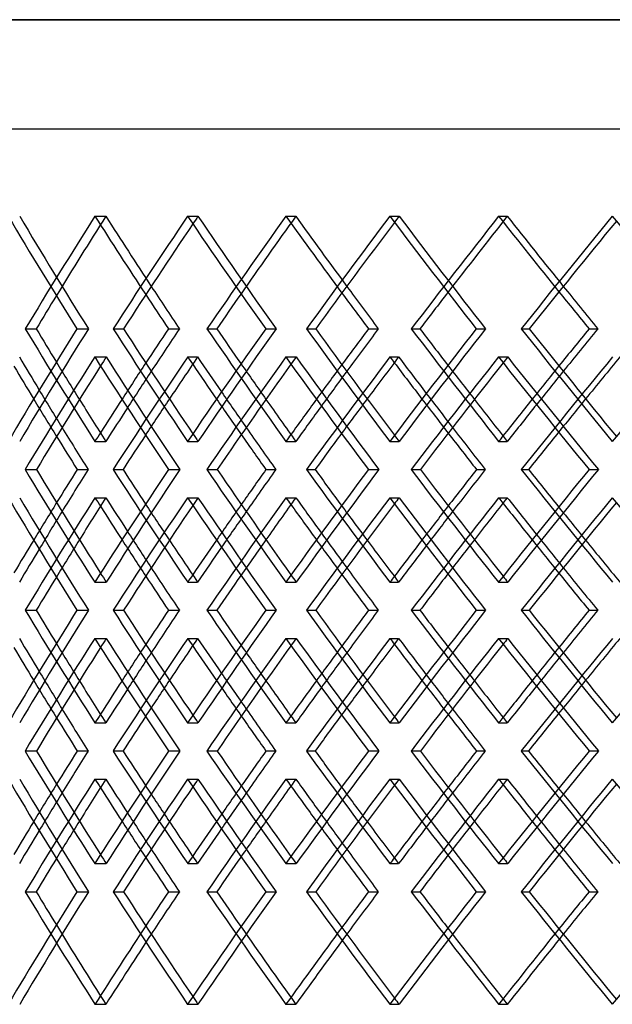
# Model space of a CAD drawing. Header units: millimetres. Extents: x -675 to 675, y -529 to 510.
# Tile 6 of 19: x -363 to -258, y -79 to 95. Entities that reach past the tile are written whole.
import ezdxf

# ---------------------------------------------------------------- set-up
doc = ezdxf.new("R2010")
doc.units = ezdxf.units.MM
doc.layers.add('HIDDEN', color=7, linetype='Continuous')
doc.layers.add('THICK', color=7, linetype='Continuous')

msp = doc.modelspace()

# ---------------------------------------------------------------- linework, layer by layer
at = {"layer": 'HIDDEN'}
for p, q in [((0, 94.78), (-675, 94.78)), ((-450, 75.5), (450, 75.5)), ((-349.29, 60.03), (-347.36, 60.03)), ((-332.92, 60.03), (-331.08, 60.03)), ((-315.53, 60.03), (-313.78, 60.03)), ((-297.18, 60.03), (-295.54, 60.03)), ((-277.93, 60.03), (-276.4, 60.03)), ((-361.61, 40.12), (-359.68, 40.12)), ((-352.46, 40.12), (-350.45, 40.12)), ((-329.49, 40.12), (-327.75, 40.12)), ((-319.11, 40.12), (-317.27, 40.12)), ((-293.37, 40.12), (-291.84, 40.12)), ((-281.88, 40.12), (-280.24, 40.12)), ((-349.32, 35.14), (-347.3, 35.14)), ((-332.89, 35.14), (-331.14, 35.14)), ((-315.56, 35.14), (-313.72, 35.14)), ((-297.15, 35.14), (-295.61, 35.14)), ((-277.97, 35.14), (-276.32, 35.14)), ((-349.29, 20.21), (-347.36, 20.21)), ((-332.92, 20.21), (-331.08, 20.21)), ((-315.53, 20.21), (-313.78, 20.21)), ((-297.18, 20.21), (-295.54, 20.21)), ((-277.93, 20.21), (-276.4, 20.21)), ((-346.08, 15.23), (-344.33, 15.23)), ((-336.29, 15.23), (-334.27, 15.23)), ((-311.91, 15.23), (-310.37, 15.23)), ((-300.94, 15.23), (-299.09, 15.23)), ((-273.96, 15.23), (-272.64, 15.23)), ((-261.94, 15.23), (-260.29, 15.23)), ((-349.29, 10.26), (-347.36, 10.26)), ((-332.92, 10.26), (-331.08, 10.26)), ((-315.53, 10.26), (-313.78, 10.26)), ((-297.18, 10.26), (-295.54, 10.26)), ((-277.93, 10.26), (-276.4, 10.26)), ((-349.32, -4.68), (-347.3, -4.68)), ((-332.89, -4.68), (-331.14, -4.68)), ((-315.56, -4.68), (-313.72, -4.68)), ((-297.15, -4.68), (-295.61, -4.68)), ((-277.97, -4.68), (-276.32, -4.68)), ((-361.61, -9.65), (-359.68, -9.65)), ((-352.46, -9.65), (-350.45, -9.65)), ((-329.49, -9.65), (-327.75, -9.65)), ((-319.11, -9.65), (-317.27, -9.65)), ((-293.37, -9.65), (-291.84, -9.65)), ((-281.88, -9.65), (-280.24, -9.65)), ((-349.32, -14.62), (-347.3, -14.62)), ((-332.89, -14.62), (-331.14, -14.62)), ((-315.56, -14.62), (-313.72, -14.62)), ((-297.15, -14.62), (-295.61, -14.62)), ((-277.97, -14.62), (-276.32, -14.62)), ((-349.29, -29.56), (-347.36, -29.56)), ((-332.92, -29.56), (-331.08, -29.56)), ((-315.53, -29.56), (-313.78, -29.56)), ((-297.18, -29.56), (-295.54, -29.56)), ((-277.93, -29.56), (-276.4, -29.56)), ((-346.08, -34.53), (-344.33, -34.53)), ((-336.29, -34.53), (-334.27, -34.53)), ((-311.91, -34.53), (-310.37, -34.53)), ((-300.94, -34.53), (-299.09, -34.53)), ((-273.96, -34.53), (-272.64, -34.53)), ((-261.94, -34.53), (-260.29, -34.53)), ((-349.29, -39.51), (-347.36, -39.51)), ((-332.92, -39.51), (-331.08, -39.51)), ((-315.53, -39.51), (-313.78, -39.51)), ((-297.18, -39.51), (-295.54, -39.51)), ((-277.93, -39.51), (-276.4, -39.51)), ((-349.32, -54.44), (-347.3, -54.44)), ((-332.89, -54.44), (-331.14, -54.44)), ((-315.56, -54.44), (-313.72, -54.44)), ((-297.15, -54.44), (-295.61, -54.44)), ((-277.97, -54.44), (-276.32, -54.44)), ((-361.61, -59.42), (-359.68, -59.42)), ((-352.46, -59.42), (-350.45, -59.42)), ((-329.49, -59.42), (-327.75, -59.42)), ((-319.11, -59.42), (-317.27, -59.42)), ((-293.37, -59.42), (-291.84, -59.42)), ((-281.88, -59.42), (-280.24, -59.42)), ((-349.29, -79.33), (-347.36, -79.33)), ((-332.92, -79.33), (-331.08, -79.33)), ((-315.53, -79.33), (-313.78, -79.33)), ((-297.18, -79.33), (-295.54, -79.33)), ((-277.93, -79.33), (-276.4, -79.33))]:
    msp.add_line(p, q, dxfattribs=at)
for centre, major_axis, ratio, start_param, end_param in [((0, 60.03), (-401.51, 401.51), 0.506059, 1.102313, 1.14657), ((0, 60.03), (-409.22, -409.22), 0.471911, -1.129871, -1.085859), ((0, 60.03), (-406.96, -406.96), 0.471911, -1.129871, -1.098667), ((0, 60.03), (-409.22, 409.22), 0.471911, 1.129871, 1.160525), ((0, 60.03), (-406.96, 406.96), 0.471911, 1.129871, 1.157429), ((0, 60.03), (-412.1, -412.1), 0.438641, -1.157429, -1.154411), ((0, 60.03), (-412.1, 412.1), 0.438641, 1.157429, 1.201685), ((0, 60.03), (-419.24, -419.24), 0.406165, -1.184987, -1.140975), ((0, 60.03), (-416.92, -416.92), 0.406165, -1.184987, -1.154497), ((0, 60.03), (-419.24, 419.24), 0.406165, 1.184987, 1.215012), ((0, 60.03), (-416.92, 416.92), 0.406165, 1.184987, 1.212545), ((0, 60.03), (-421.43, -421.43), 0.374408, -1.212545, -1.210125), ((0, 60.03), (-421.43, 421.43), 0.374408, 1.212545, 1.256801), ((0, 60.03), (-427.98, -427.98), 0.3433, -1.240102, -1.196091), ((0, 60.03), (-425.62, -425.62), 0.3433, -1.240102, -1.21018), ((0, 60.03), (-427.98, 427.98), 0.3433, 1.240102, 1.269615), ((0, 60.03), (-425.62, 425.62), 0.3433, 1.240102, 1.26766), ((0, 20.21), (-401.51, -401.51), 0.506059, -1.14657, -1.102313), ((0, 20.21), (-409.22, 409.22), 0.471911, 1.085859, 1.129871), ((0, 20.21), (-412.1, -412.1), 0.438641, -1.201685, -1.157429), ((0, 20.21), (-419.24, 419.24), 0.406165, 1.140975, 1.184987), ((0, 20.21), (-421.43, -421.43), 0.374408, -1.256801, -1.212545), ((0, 20.21), (-427.98, 427.98), 0.3433, 1.196091, 1.240102), ((0, 10.26), (-401.51, -401.51), 0.506059, -1.157638, -1.154112), ((0, 60.03), (-401.51, 401.51), 0.506059, 1.157638, 1.202017), ((0, 60.03), (-419.24, -419.24), 0.406165, -1.129968, -1.085836), ((0, 10.26), (-419.24, 419.24), 0.406165, 1.129968, 1.132817), ((0, 10.26), (-412.1, -412.1), 0.438641, -1.212753, -1.209898), ((0, 60.03), (-412.1, 412.1), 0.438641, 1.212753, 1.257132), ((0, 60.03), (-427.98, -427.98), 0.3433, -1.185084, -1.140952), ((0, 10.26), (-427.98, 427.98), 0.3433, 1.185084, 1.187337), ((0, 10.26), (-421.43, -421.43), 0.374408, -1.267869, -1.265554), ((0, 60.03), (-421.43, 421.43), 0.374408, 1.267869, 1.312248), ((0, 60.03), (-435.43, -435.43), 0.282773, -1.240199, -1.196067), ((0, 20.21), (-406.96, 406.96), 0.471911, 1.098667, 1.113372), ((0, 20.21), (-409.22, -409.22), 0.471911, -1.160525, -1.146342), ((0, 20.21), (-416.92, 416.92), 0.406165, 1.154497, 1.168488), ((0, 20.21), (-419.24, -419.24), 0.406165, -1.215012, -1.201457), ((0, 20.21), (-425.62, 425.62), 0.3433, 1.21018, 1.223603), ((0, 20.21), (-427.98, -427.98), 0.3433, -1.269615, -1.256573), ((0, 20.21), (-406.96, -406.96), 0.471911, -1.157429, -1.14313), ((0, 20.21), (-416.92, -416.92), 0.406165, -1.212545, -1.198892), ((0, 20.21), (-425.62, -425.62), 0.3433, -1.26766, -1.254532), ((0, 10.26), (-406.96, 406.96), 0.471911, 1.087556, 1.102313), ((0, 10.26), (-416.92, 416.92), 0.406165, 1.143404, 1.157429), ((0, 10.26), (-425.62, 425.62), 0.3433, 1.199099, 1.212545), ((0, 10.26), (-409.22, 409.22), 0.471911, 1.091316, 1.105938), ((0, 60.03), (-416.92, -416.92), 0.406165, -1.113156, -1.098893), ((0, 10.26), (-419.24, 419.24), 0.406165, 1.146431, 1.160344), ((0, 60.03), (-425.62, -425.62), 0.3433, -1.168271, -1.154641), ((0, 10.26), (-427.98, 427.98), 0.3433, 1.201547, 1.214896), ((0, 60.03), (-433.02, -433.02), 0.282773, -1.223387, -1.210272), ((0, 20.21), (-409.22, -409.22), 0.471911, -1.133225, -1.129871), ((0, 20.21), (-412.1, 412.1), 0.438641, 1.154411, 1.157429), ((0, 20.21), (-419.24, -419.24), 0.406165, -1.187674, -1.184987), ((0, 20.21), (-421.43, 421.43), 0.374408, 1.210125, 1.212545), ((0, 20.21), (-427.98, -427.98), 0.3433, -1.242252, -1.240102), ((0, -29.56), (-401.51, -401.51), 0.506059, -1.202017, -1.157638), ((0, -29.56), (-419.24, 419.24), 0.406165, 1.085836, 1.129968), ((0, -29.56), (-412.1, -412.1), 0.438641, -1.257132, -1.212753), ((0, -29.56), (-427.98, 427.98), 0.3433, 1.140952, 1.185084), ((0, -29.56), (-421.43, -421.43), 0.374408, -1.312248, -1.267869), ((0, -29.56), (-435.43, 435.43), 0.282773, 1.196067, 1.240199), ((0, 10.26), (-401.51, 401.51), 0.506059, 1.102313, 1.14657), ((0, 10.26), (-409.22, -409.22), 0.471911, -1.129871, -1.085859), ((0, 20.21), (-409.22, -409.22), 0.471911, -1.105938, -1.091316), ((0, 10.26), (-409.22, 409.22), 0.471911, 1.129871, 1.133225), ((0, -29.56), (-416.92, 416.92), 0.406165, 1.098893, 1.113156), ((0, 10.26), (-412.1, -412.1), 0.438641, -1.157429, -1.154411), ((0, 10.26), (-412.1, 412.1), 0.438641, 1.157429, 1.201685), ((0, 10.26), (-419.24, -419.24), 0.406165, -1.184987, -1.140975), ((0, 20.21), (-419.24, -419.24), 0.406165, -1.160344, -1.146431), ((0, 10.26), (-419.24, 419.24), 0.406165, 1.184987, 1.187674), ((0, -29.56), (-425.62, 425.62), 0.3433, 1.154641, 1.168271), ((0, 10.26), (-421.43, -421.43), 0.374408, -1.212545, -1.210125), ((0, 10.26), (-421.43, 421.43), 0.374408, 1.212545, 1.256801), ((0, 10.26), (-427.98, -427.98), 0.3433, -1.240102, -1.196091), ((0, 20.21), (-427.98, -427.98), 0.3433, -1.214896, -1.201547), ((0, 10.26), (-427.98, 427.98), 0.3433, 1.240102, 1.242252), ((0, 20.21), (-406.96, -406.96), 0.471911, -1.102313, -1.087556), ((0, 20.21), (-416.92, -416.92), 0.406165, -1.157429, -1.143404), ((0, 20.21), (-425.62, -425.62), 0.3433, -1.212545, -1.199099), ((0, -29.56), (-433.02, 433.02), 0.282773, 1.210272, 1.223387), ((0, 10.26), (-406.96, 406.96), 0.471911, 1.14313, 1.157429), ((0, 10.26), (-416.92, 416.92), 0.406165, 1.198892, 1.212545), ((0, 10.26), (-425.62, 425.62), 0.3433, 1.254532, 1.26766), ((0, 10.26), (-406.96, -406.96), 0.471911, -1.113372, -1.098667), ((0, 10.26), (-409.22, 409.22), 0.471911, 1.146342, 1.160525), ((0, 10.26), (-416.92, -416.92), 0.406165, -1.168488, -1.154497), ((0, 10.26), (-419.24, 419.24), 0.406165, 1.201457, 1.215012), ((0, 10.26), (-425.62, -425.62), 0.3433, -1.223603, -1.21018), ((0, 10.26), (-427.98, 427.98), 0.3433, 1.256573, 1.269615), ((0, 20.21), (-401.51, 401.51), 0.506059, 1.154112, 1.157638), ((0, 20.21), (-419.24, -419.24), 0.406165, -1.132817, -1.129968), ((0, 20.21), (-412.1, 412.1), 0.438641, 1.209898, 1.212753), ((0, 20.21), (-427.98, -427.98), 0.3433, -1.187337, -1.185084), ((0, 20.21), (-421.43, 421.43), 0.374408, 1.265554, 1.267869), ((0, -29.56), (-401.51, -401.51), 0.506059, -1.14657, -1.102313), ((0, -29.56), (-409.22, 409.22), 0.471911, 1.085859, 1.129871), ((0, -29.56), (-412.1, -412.1), 0.438641, -1.201685, -1.157429), ((0, -29.56), (-419.24, 419.24), 0.406165, 1.140975, 1.184987), ((0, -29.56), (-421.43, -421.43), 0.374408, -1.256801, -1.212545), ((0, -29.56), (-427.98, 427.98), 0.3433, 1.196091, 1.240102), ((0, -29.56), (-406.96, 406.96), 0.471911, 1.098667, 1.113372), ((0, -39.51), (-401.51, -401.51), 0.506059, -1.157638, -1.154112), ((0, 10.26), (-401.51, 401.51), 0.506059, 1.157638, 1.202017), ((0, 10.26), (-419.24, -419.24), 0.406165, -1.129968, -1.085836), ((0, -39.51), (-419.24, 419.24), 0.406165, 1.129968, 1.132817), ((0, -39.51), (-412.1, -412.1), 0.438641, -1.212753, -1.209898), ((0, 10.26), (-412.1, 412.1), 0.438641, 1.212753, 1.257132), ((0, 10.26), (-427.98, -427.98), 0.3433, -1.185084, -1.140952), ((0, -39.51), (-427.98, 427.98), 0.3433, 1.185084, 1.187337), ((0, -39.51), (-421.43, -421.43), 0.374408, -1.267869, -1.265554), ((0, 10.26), (-421.43, 421.43), 0.374408, 1.267869, 1.312248), ((0, 10.26), (-435.43, -435.43), 0.282773, -1.240199, -1.196067), ((0, -29.56), (-409.22, -409.22), 0.471911, -1.160525, -1.146342), ((0, -29.56), (-406.96, -406.96), 0.471911, -1.157429, -1.14313), ((0, -29.56), (-416.92, 416.92), 0.406165, 1.154497, 1.168488), ((0, -29.56), (-419.24, -419.24), 0.406165, -1.215012, -1.201457), ((0, -29.56), (-416.92, -416.92), 0.406165, -1.212545, -1.198892), ((0, -29.56), (-425.62, 425.62), 0.3433, 1.21018, 1.223603), ((0, -29.56), (-427.98, -427.98), 0.3433, -1.269615, -1.256573), ((0, -29.56), (-425.62, -425.62), 0.3433, -1.26766, -1.254532), ((0, -39.51), (-406.96, 406.96), 0.471911, 1.087556, 1.102313), ((0, -39.51), (-416.92, 416.92), 0.406165, 1.143404, 1.157429), ((0, -39.51), (-409.22, 409.22), 0.471911, 1.091316, 1.105938), ((0, 10.26), (-416.92, -416.92), 0.406165, -1.113156, -1.098893), ((0, -39.51), (-419.24, 419.24), 0.406165, 1.146431, 1.160344), ((0, 10.26), (-425.62, -425.62), 0.3433, -1.168271, -1.154641), ((0, -39.51), (-427.98, 427.98), 0.3433, 1.201547, 1.214896), ((0, -39.51), (-425.62, 425.62), 0.3433, 1.199099, 1.212545), ((0, 10.26), (-433.02, -433.02), 0.282773, -1.223387, -1.210272), ((0, -29.56), (-409.22, -409.22), 0.471911, -1.133225, -1.129871), ((0, -29.56), (-412.1, 412.1), 0.438641, 1.154411, 1.157429), ((0, -29.56), (-419.24, -419.24), 0.406165, -1.187674, -1.184987), ((0, -29.56), (-421.43, 421.43), 0.374408, 1.210125, 1.212545), ((0, -29.56), (-427.98, -427.98), 0.3433, -1.242252, -1.240102), ((0, -79.33), (-401.51, -401.51), 0.506059, -1.202017, -1.157638), ((0, -79.33), (-419.24, 419.24), 0.406165, 1.085836, 1.129968), ((0, -79.33), (-412.1, -412.1), 0.438641, -1.257132, -1.212753), ((0, -79.33), (-427.98, 427.98), 0.3433, 1.140952, 1.185084), ((0, -79.33), (-421.43, -421.43), 0.374408, -1.312248, -1.267869), ((0, -79.33), (-435.43, 435.43), 0.282773, 1.196067, 1.240199), ((0, -39.51), (-401.51, 401.51), 0.506059, 1.102313, 1.14657), ((0, -39.51), (-409.22, -409.22), 0.471911, -1.129871, -1.085859), ((0, -39.51), (-409.22, 409.22), 0.471911, 1.129871, 1.133225), ((0, -39.51), (-412.1, -412.1), 0.438641, -1.157429, -1.154411), ((0, -39.51), (-412.1, 412.1), 0.438641, 1.157429, 1.201685), ((0, -39.51), (-419.24, -419.24), 0.406165, -1.184987, -1.140975), ((0, -39.51), (-419.24, 419.24), 0.406165, 1.184987, 1.187674), ((0, -39.51), (-421.43, -421.43), 0.374408, -1.212545, -1.210125), ((0, -39.51), (-421.43, 421.43), 0.374408, 1.212545, 1.256801), ((0, -39.51), (-427.98, -427.98), 0.3433, -1.240102, -1.196091), ((0, -39.51), (-427.98, 427.98), 0.3433, 1.240102, 1.242252), ((0, -29.56), (-409.22, -409.22), 0.471911, -1.105938, -1.091316), ((0, -79.33), (-416.92, 416.92), 0.406165, 1.098893, 1.113156), ((0, -29.56), (-419.24, -419.24), 0.406165, -1.160344, -1.146431), ((0, -79.33), (-425.62, 425.62), 0.3433, 1.154641, 1.168271), ((0, -29.56), (-427.98, -427.98), 0.3433, -1.214896, -1.201547), ((0, -79.33), (-433.02, 433.02), 0.282773, 1.210272, 1.223387), ((0, -29.56), (-406.96, -406.96), 0.471911, -1.102313, -1.087556), ((0, -29.56), (-416.92, -416.92), 0.406165, -1.157429, -1.143404), ((0, -29.56), (-425.62, -425.62), 0.3433, -1.212545, -1.199099), ((0, -39.51), (-406.96, -406.96), 0.471911, -1.113372, -1.098667), ((0, -39.51), (-409.22, 409.22), 0.471911, 1.146342, 1.160525), ((0, -39.51), (-406.96, 406.96), 0.471911, 1.14313, 1.157429), ((0, -39.51), (-416.92, -416.92), 0.406165, -1.168488, -1.154497), ((0, -39.51), (-419.24, 419.24), 0.406165, 1.201457, 1.215012), ((0, -39.51), (-416.92, 416.92), 0.406165, 1.198892, 1.212545), ((0, -39.51), (-425.62, -425.62), 0.3433, -1.223603, -1.21018), ((0, -39.51), (-427.98, 427.98), 0.3433, 1.256573, 1.269615), ((0, -39.51), (-425.62, 425.62), 0.3433, 1.254532, 1.26766), ((0, -29.56), (-401.51, 401.51), 0.506059, 1.154112, 1.157638), ((0, -29.56), (-419.24, -419.24), 0.406165, -1.132817, -1.129968), ((0, -29.56), (-412.1, 412.1), 0.438641, 1.209898, 1.212753), ((0, -29.56), (-427.98, -427.98), 0.3433, -1.187337, -1.185084), ((0, -29.56), (-421.43, 421.43), 0.374408, 1.265554, 1.267869), ((0, -79.33), (-401.51, -401.51), 0.506059, -1.14657, -1.102313), ((0, -79.33), (-409.22, 409.22), 0.471911, 1.085859, 1.129871), ((0, -79.33), (-412.1, -412.1), 0.438641, -1.201685, -1.157429), ((0, -79.33), (-419.24, 419.24), 0.406165, 1.140975, 1.184987), ((0, -79.33), (-421.43, -421.43), 0.374408, -1.256801, -1.212545), ((0, -79.33), (-427.98, 427.98), 0.3433, 1.196091, 1.240102), ((0, -79.33), (-406.96, 406.96), 0.471911, 1.098667, 1.129871), ((0, -79.33), (-409.22, -409.22), 0.471911, -1.160525, -1.129871), ((0, -79.33), (-416.92, 416.92), 0.406165, 1.154497, 1.184987), ((0, -79.33), (-419.24, -419.24), 0.406165, -1.215012, -1.184987), ((0, -79.33), (-425.62, 425.62), 0.3433, 1.21018, 1.240102), ((0, -79.33), (-427.98, -427.98), 0.3433, -1.269615, -1.240102), ((0, -79.33), (-406.96, -406.96), 0.471911, -1.157429, -1.129871), ((0, -79.33), (-416.92, -416.92), 0.406165, -1.212545, -1.184987), ((0, -79.33), (-425.62, -425.62), 0.3433, -1.26766, -1.240102), ((0, -79.33), (-412.1, 412.1), 0.438641, 1.154411, 1.157429), ((0, -79.33), (-421.43, 421.43), 0.374408, 1.210125, 1.212545)]:
    msp.add_ellipse(centre, major_axis=major_axis, ratio=ratio, start_param=start_param, end_param=end_param, dxfattribs=at)
at = {"layer": 'THICK'}
for p, q in [((-675, 94.78), (0, 94.78)), ((-675, 75.5), (675, 75.5)), ((-346.08, 40.12), (-344.24, 40.12)), ((-336.3, 40.12), (-334.37, 40.12)), ((-311.91, 40.12), (-310.26, 40.12)), ((-300.95, 40.12), (-299.21, 40.12)), ((-273.95, 40.12), (-272.52, 40.12)), ((-261.95, 40.12), (-260.41, 40.12)), ((-361.64, 15.23), (-359.63, 15.23)), ((-352.43, 15.23), (-350.5, 15.23)), ((-329.53, 15.23), (-327.69, 15.23)), ((-319.07, 15.23), (-317.33, 15.23)), ((-293.41, 15.23), (-291.77, 15.23)), ((-281.84, 15.23), (-280.3, 15.23)), ((-346.08, -9.65), (-344.24, -9.65)), ((-336.3, -9.65), (-334.37, -9.65)), ((-311.91, -9.65), (-310.26, -9.65)), ((-300.95, -9.65), (-299.21, -9.65)), ((-273.95, -9.65), (-272.52, -9.65)), ((-261.95, -9.65), (-260.41, -9.65)), ((-361.64, -34.53), (-359.63, -34.53)), ((-352.43, -34.53), (-350.5, -34.53)), ((-329.53, -34.53), (-327.69, -34.53)), ((-319.07, -34.53), (-317.33, -34.53)), ((-293.41, -34.53), (-291.77, -34.53)), ((-281.84, -34.53), (-280.3, -34.53)), ((-346.08, -59.42), (-344.24, -59.42)), ((-336.3, -59.42), (-334.37, -59.42)), ((-311.91, -59.42), (-310.26, -59.42)), ((-300.95, -59.42), (-299.21, -59.42)), ((-273.95, -59.42), (-272.52, -59.42)), ((-261.95, -59.42), (-260.41, -59.42))]:
    msp.add_line(p, q, dxfattribs=at)
for centre, major_axis, ratio, start_param, end_param in [((0, 60.03), (-403.75, 403.75), 0.506059, 1.102313, 1.146325), ((0, 60.03), (-414.39, -414.39), 0.438641, -1.157429, -1.113417), ((0, 60.03), (-414.39, 414.39), 0.438641, 1.157429, 1.201441), ((0, 60.03), (-423.77, -423.77), 0.374408, -1.212545, -1.168533), ((0, 60.03), (-423.77, 423.77), 0.374408, 1.212545, 1.256556), ((0, 60.03), (-431.87, -431.87), 0.312776, -1.26766, -1.223648), ((0, 60.03), (-431.87, 431.87), 0.312776, 1.26766, 1.311672), ((0, 60.03), (-412.1, -412.1), 0.438641, -1.154411, -1.113172), ((0, 60.03), (-421.43, -421.43), 0.374408, -1.210125, -1.168288), ((0, 60.03), (-429.48, -429.48), 0.312776, -1.265734, -1.223404), ((0, 60.03), (-406.96, 406.96), 0.471911, 1.157429, 1.174128), ((0, 60.03), (-416.92, 416.92), 0.406165, 1.212545, 1.229243), ((0, 60.03), (-425.62, 425.62), 0.3433, 1.26766, 1.284359), ((0, 60.03), (-406.96, -406.96), 0.471911, -1.098667, -1.085615), ((0, 60.03), (-409.22, 409.22), 0.471911, 1.160525, 1.173883), ((0, 60.03), (-416.92, -416.92), 0.406165, -1.154497, -1.14073), ((0, 60.03), (-419.24, 419.24), 0.406165, 1.215012, 1.228998), ((0, 60.03), (-425.62, -425.62), 0.3433, -1.21018, -1.195846), ((0, 60.03), (-427.98, 427.98), 0.3433, 1.269615, 1.284114), ((0, 20.21), (-403.75, -403.75), 0.506059, -1.146325, -1.102313), ((0, 20.21), (-406.96, 406.96), 0.471911, 1.085615, 1.098667), ((0, 20.21), (-414.39, 414.39), 0.438641, 1.113417, 1.157429), ((0, 20.21), (-412.1, 412.1), 0.438641, 1.113172, 1.154411), ((0, 20.21), (-409.22, -409.22), 0.471911, -1.173883, -1.160525), ((0, 20.21), (-406.96, -406.96), 0.471911, -1.174128, -1.157429), ((0, 20.21), (-414.39, -414.39), 0.438641, -1.201441, -1.157429), ((0, 20.21), (-416.92, 416.92), 0.406165, 1.14073, 1.154497), ((0, 20.21), (-423.77, 423.77), 0.374408, 1.168533, 1.212545), ((0, 20.21), (-421.43, 421.43), 0.374408, 1.168288, 1.210125), ((0, 20.21), (-419.24, -419.24), 0.406165, -1.228998, -1.215012), ((0, 20.21), (-416.92, -416.92), 0.406165, -1.229243, -1.212545), ((0, 20.21), (-423.77, -423.77), 0.374408, -1.256556, -1.212545), ((0, 20.21), (-425.62, 425.62), 0.3433, 1.195846, 1.21018), ((0, 20.21), (-431.87, 431.87), 0.312776, 1.223648, 1.26766), ((0, 20.21), (-429.48, 429.48), 0.312776, 1.223404, 1.265734), ((0, 20.21), (-427.98, -427.98), 0.3433, -1.284114, -1.269615), ((0, 20.21), (-425.62, -425.62), 0.3433, -1.284359, -1.26766), ((0, 20.21), (-431.87, -431.87), 0.312776, -1.311672, -1.26766), ((0, 10.26), (-406.96, 406.96), 0.471911, 1.074547, 1.087556), ((0, 10.26), (-403.75, -403.75), 0.506059, -1.157332, -1.113307), ((0, 60.03), (-403.75, 403.75), 0.506059, 1.157332, 1.201464), ((0, 60.03), (-416.92, -416.92), 0.406165, -1.129662, -1.113156), ((0, 10.26), (-416.92, 416.92), 0.406165, 1.129662, 1.143404), ((0, 10.26), (-414.39, -414.39), 0.438641, -1.212447, -1.168422), ((0, 60.03), (-414.39, 414.39), 0.438641, 1.212447, 1.25658), ((0, 60.03), (-425.62, -425.62), 0.3433, -1.184778, -1.168271), ((0, 10.26), (-425.62, 425.62), 0.3433, 1.184778, 1.199099), ((0, 10.26), (-423.77, -423.77), 0.374408, -1.267563, -1.223538), ((0, 60.03), (-423.77, 423.77), 0.374408, 1.267563, 1.311695), ((0, 60.03), (-433.02, -433.02), 0.282773, -1.239894, -1.223387), ((0, 10.26), (-409.22, 409.22), 0.471911, 1.078458, 1.091316), ((0, 10.26), (-401.51, -401.51), 0.506059, -1.154112, -1.113368), ((0, 10.26), (-419.24, 419.24), 0.406165, 1.132817, 1.146431), ((0, 10.26), (-412.1, -412.1), 0.438641, -1.209898, -1.168483), ((0, 10.26), (-427.98, 427.98), 0.3433, 1.187337, 1.201547), ((0, 10.26), (-421.43, -421.43), 0.374408, -1.265554, -1.223599), ((0, 20.21), (-406.96, 406.96), 0.471911, 1.113372, 1.129871), ((0, 20.21), (-409.22, -409.22), 0.471911, -1.146342, -1.133225), ((0, 20.21), (-406.96, -406.96), 0.471911, -1.14313, -1.129871), ((0, 20.21), (-416.92, 416.92), 0.406165, 1.168488, 1.184987), ((0, 20.21), (-419.24, -419.24), 0.406165, -1.201457, -1.187674), ((0, 20.21), (-416.92, -416.92), 0.406165, -1.198892, -1.184987), ((0, 20.21), (-425.62, 425.62), 0.3433, 1.223603, 1.240102), ((0, 20.21), (-427.98, -427.98), 0.3433, -1.256573, -1.242252), ((0, 20.21), (-425.62, -425.62), 0.3433, -1.254532, -1.240102), ((0, 10.26), (-406.96, 406.96), 0.471911, 1.102313, 1.118817), ((0, 10.26), (-416.92, 416.92), 0.406165, 1.157429, 1.173932), ((0, 10.26), (-425.62, 425.62), 0.3433, 1.212545, 1.229048), ((0, 10.26), (-409.22, 409.22), 0.471911, 1.105938, 1.118878), ((0, 60.03), (-416.92, -416.92), 0.406165, -1.098893, -1.085283), ((0, 10.26), (-419.24, 419.24), 0.406165, 1.160344, 1.173993), ((0, 60.03), (-425.62, -425.62), 0.3433, -1.154641, -1.140399), ((0, 10.26), (-427.98, 427.98), 0.3433, 1.214896, 1.229109), ((0, 60.03), (-433.02, -433.02), 0.282773, -1.210272, -1.195515), ((0, 20.21), (-403.75, 403.75), 0.506059, 1.113307, 1.157332), ((0, 20.21), (-401.51, 401.51), 0.506059, 1.113368, 1.154112), ((0, 20.21), (-409.22, -409.22), 0.471911, -1.118878, -1.105938), ((0, 20.21), (-406.96, -406.96), 0.471911, -1.118817, -1.102313), ((0, -29.56), (-403.75, -403.75), 0.506059, -1.201464, -1.157332), ((0, -29.56), (-416.92, 416.92), 0.406165, 1.085283, 1.098893), ((0, 20.21), (-414.39, 414.39), 0.438641, 1.168422, 1.212447), ((0, 20.21), (-412.1, 412.1), 0.438641, 1.168483, 1.209898), ((0, 20.21), (-419.24, -419.24), 0.406165, -1.173993, -1.160344), ((0, 20.21), (-416.92, -416.92), 0.406165, -1.173932, -1.157429), ((0, -29.56), (-414.39, -414.39), 0.438641, -1.25658, -1.212447), ((0, -29.56), (-425.62, 425.62), 0.3433, 1.140399, 1.154641), ((0, 20.21), (-423.77, 423.77), 0.374408, 1.223538, 1.267563), ((0, 20.21), (-421.43, 421.43), 0.374408, 1.223599, 1.265554), ((0, 20.21), (-427.98, -427.98), 0.3433, -1.229109, -1.214896), ((0, 20.21), (-425.62, -425.62), 0.3433, -1.229048, -1.212545), ((0, -29.56), (-423.77, -423.77), 0.374408, -1.311695, -1.267563), ((0, -29.56), (-433.02, 433.02), 0.282773, 1.195515, 1.210272), ((0, 10.26), (-403.75, 403.75), 0.506059, 1.102313, 1.146325), ((0, 10.26), (-406.96, -406.96), 0.471911, -1.129871, -1.113372), ((0, 10.26), (-409.22, 409.22), 0.471911, 1.133225, 1.146342), ((0, 10.26), (-406.96, 406.96), 0.471911, 1.129871, 1.14313), ((0, 10.26), (-414.39, -414.39), 0.438641, -1.157429, -1.113417), ((0, 10.26), (-412.1, -412.1), 0.438641, -1.154411, -1.113172), ((0, 10.26), (-414.39, 414.39), 0.438641, 1.157429, 1.201441), ((0, 10.26), (-416.92, -416.92), 0.406165, -1.184987, -1.168488), ((0, 10.26), (-419.24, 419.24), 0.406165, 1.187674, 1.201457), ((0, 10.26), (-416.92, 416.92), 0.406165, 1.184987, 1.198892), ((0, 10.26), (-423.77, -423.77), 0.374408, -1.212545, -1.168533), ((0, 10.26), (-421.43, -421.43), 0.374408, -1.210125, -1.168288), ((0, 10.26), (-423.77, 423.77), 0.374408, 1.212545, 1.256556), ((0, 10.26), (-425.62, -425.62), 0.3433, -1.240102, -1.223603), ((0, 10.26), (-427.98, 427.98), 0.3433, 1.242252, 1.256573), ((0, 10.26), (-425.62, 425.62), 0.3433, 1.240102, 1.254532), ((0, 10.26), (-431.87, -431.87), 0.312776, -1.26766, -1.223648), ((0, 10.26), (-429.48, -429.48), 0.312776, -1.265734, -1.223404), ((0, 10.26), (-431.87, 431.87), 0.312776, 1.26766, 1.311672), ((0, 20.21), (-409.22, -409.22), 0.471911, -1.091316, -1.078458), ((0, -29.56), (-416.92, 416.92), 0.406165, 1.113156, 1.129662), ((0, 20.21), (-419.24, -419.24), 0.406165, -1.146431, -1.132817), ((0, -29.56), (-425.62, 425.62), 0.3433, 1.168271, 1.184778), ((0, 20.21), (-427.98, -427.98), 0.3433, -1.201547, -1.187337), ((0, 20.21), (-425.62, -425.62), 0.3433, -1.199099, -1.184778), ((0, -29.56), (-433.02, 433.02), 0.282773, 1.223387, 1.239894), ((0, 20.21), (-406.96, -406.96), 0.471911, -1.087556, -1.074547), ((0, 20.21), (-416.92, -416.92), 0.406165, -1.143404, -1.129662), ((0, 10.26), (-406.96, 406.96), 0.471911, 1.157429, 1.174128), ((0, 10.26), (-416.92, -416.92), 0.406165, -1.154497, -1.14073), ((0, 10.26), (-419.24, 419.24), 0.406165, 1.215012, 1.228998), ((0, 10.26), (-416.92, 416.92), 0.406165, 1.212545, 1.229243), ((0, 10.26), (-425.62, -425.62), 0.3433, -1.21018, -1.195846), ((0, 10.26), (-427.98, 427.98), 0.3433, 1.269615, 1.284114), ((0, 10.26), (-425.62, 425.62), 0.3433, 1.26766, 1.284359), ((0, 10.26), (-406.96, -406.96), 0.471911, -1.098667, -1.085615), ((0, 10.26), (-409.22, 409.22), 0.471911, 1.160525, 1.173883), ((0, -29.56), (-403.75, -403.75), 0.506059, -1.146325, -1.102313), ((0, -29.56), (-406.96, 406.96), 0.471911, 1.085615, 1.098667), ((0, -29.56), (-414.39, 414.39), 0.438641, 1.113417, 1.157429), ((0, -29.56), (-412.1, 412.1), 0.438641, 1.113172, 1.154411), ((0, -29.56), (-409.22, -409.22), 0.471911, -1.173883, -1.160525), ((0, -29.56), (-406.96, -406.96), 0.471911, -1.174128, -1.157429), ((0, -29.56), (-414.39, -414.39), 0.438641, -1.201441, -1.157429), ((0, -29.56), (-416.92, 416.92), 0.406165, 1.14073, 1.154497), ((0, -29.56), (-423.77, 423.77), 0.374408, 1.168533, 1.212545), ((0, -29.56), (-421.43, 421.43), 0.374408, 1.168288, 1.210125), ((0, -29.56), (-419.24, -419.24), 0.406165, -1.228998, -1.215012), ((0, -29.56), (-416.92, -416.92), 0.406165, -1.229243, -1.212545), ((0, -29.56), (-423.77, -423.77), 0.374408, -1.256556, -1.212545), ((0, -29.56), (-425.62, 425.62), 0.3433, 1.195846, 1.21018), ((0, -29.56), (-431.87, 431.87), 0.312776, 1.223648, 1.26766), ((0, -29.56), (-429.48, 429.48), 0.312776, 1.223404, 1.265734), ((0, -29.56), (-427.98, -427.98), 0.3433, -1.284114, -1.269615), ((0, -29.56), (-425.62, -425.62), 0.3433, -1.284359, -1.26766), ((0, -29.56), (-431.87, -431.87), 0.312776, -1.311672, -1.26766), ((0, -39.51), (-406.96, 406.96), 0.471911, 1.074547, 1.087556), ((0, -39.51), (-403.75, -403.75), 0.506059, -1.157332, -1.113307), ((0, 10.26), (-403.75, 403.75), 0.506059, 1.157332, 1.201464), ((0, 10.26), (-416.92, -416.92), 0.406165, -1.129662, -1.113156), ((0, -39.51), (-416.92, 416.92), 0.406165, 1.129662, 1.143404), ((0, -39.51), (-414.39, -414.39), 0.438641, -1.212447, -1.168422), ((0, 10.26), (-414.39, 414.39), 0.438641, 1.212447, 1.25658), ((0, 10.26), (-425.62, -425.62), 0.3433, -1.184778, -1.168271), ((0, -39.51), (-427.98, 427.98), 0.3433, 1.187337, 1.201547), ((0, -39.51), (-425.62, 425.62), 0.3433, 1.184778, 1.199099), ((0, -39.51), (-423.77, -423.77), 0.374408, -1.267563, -1.223538), ((0, -39.51), (-421.43, -421.43), 0.374408, -1.265554, -1.223599), ((0, 10.26), (-423.77, 423.77), 0.374408, 1.267563, 1.311695), ((0, 10.26), (-433.02, -433.02), 0.282773, -1.239894, -1.223387), ((0, -39.51), (-409.22, 409.22), 0.471911, 1.078458, 1.091316), ((0, -39.51), (-401.51, -401.51), 0.506059, -1.154112, -1.113368), ((0, -39.51), (-419.24, 419.24), 0.406165, 1.132817, 1.146431), ((0, -39.51), (-412.1, -412.1), 0.438641, -1.209898, -1.168483), ((0, -29.56), (-406.96, 406.96), 0.471911, 1.113372, 1.129871), ((0, -29.56), (-409.22, -409.22), 0.471911, -1.146342, -1.133225), ((0, -29.56), (-416.92, 416.92), 0.406165, 1.168488, 1.184987), ((0, -29.56), (-419.24, -419.24), 0.406165, -1.201457, -1.187674), ((0, -29.56), (-425.62, 425.62), 0.3433, 1.223603, 1.240102), ((0, -29.56), (-427.98, -427.98), 0.3433, -1.256573, -1.242252), ((0, -29.56), (-406.96, -406.96), 0.471911, -1.14313, -1.129871), ((0, -29.56), (-416.92, -416.92), 0.406165, -1.198892, -1.184987), ((0, -29.56), (-425.62, -425.62), 0.3433, -1.254532, -1.240102), ((0, -39.51), (-406.96, 406.96), 0.471911, 1.102313, 1.118817), ((0, -39.51), (-416.92, 416.92), 0.406165, 1.157429, 1.173932), ((0, -39.51), (-425.62, 425.62), 0.3433, 1.212545, 1.229048), ((0, -39.51), (-409.22, 409.22), 0.471911, 1.105938, 1.118878), ((0, 10.26), (-416.92, -416.92), 0.406165, -1.098893, -1.085283), ((0, -39.51), (-419.24, 419.24), 0.406165, 1.160344, 1.173993), ((0, 10.26), (-425.62, -425.62), 0.3433, -1.154641, -1.140399), ((0, -39.51), (-427.98, 427.98), 0.3433, 1.214896, 1.229109), ((0, 10.26), (-433.02, -433.02), 0.282773, -1.210272, -1.195515), ((0, -29.56), (-403.75, 403.75), 0.506059, 1.113307, 1.157332), ((0, -29.56), (-401.51, 401.51), 0.506059, 1.113368, 1.154112), ((0, -29.56), (-409.22, -409.22), 0.471911, -1.118878, -1.105938), ((0, -29.56), (-406.96, -406.96), 0.471911, -1.118817, -1.102313), ((0, -79.33), (-403.75, -403.75), 0.506059, -1.201464, -1.157332), ((0, -79.33), (-416.92, 416.92), 0.406165, 1.085283, 1.098893), ((0, -29.56), (-414.39, 414.39), 0.438641, 1.168422, 1.212447), ((0, -29.56), (-412.1, 412.1), 0.438641, 1.168483, 1.209898), ((0, -29.56), (-419.24, -419.24), 0.406165, -1.173993, -1.160344), ((0, -29.56), (-416.92, -416.92), 0.406165, -1.173932, -1.157429), ((0, -79.33), (-414.39, -414.39), 0.438641, -1.25658, -1.212447), ((0, -79.33), (-425.62, 425.62), 0.3433, 1.140399, 1.154641), ((0, -29.56), (-423.77, 423.77), 0.374408, 1.223538, 1.267563), ((0, -29.56), (-421.43, 421.43), 0.374408, 1.223599, 1.265554), ((0, -29.56), (-427.98, -427.98), 0.3433, -1.229109, -1.214896), ((0, -29.56), (-425.62, -425.62), 0.3433, -1.229048, -1.212545), ((0, -79.33), (-423.77, -423.77), 0.374408, -1.311695, -1.267563), ((0, -79.33), (-433.02, 433.02), 0.282773, 1.195515, 1.210272), ((0, -39.51), (-403.75, 403.75), 0.506059, 1.102313, 1.146325), ((0, -39.51), (-406.96, -406.96), 0.471911, -1.129871, -1.113372), ((0, -39.51), (-406.96, 406.96), 0.471911, 1.129871, 1.14313), ((0, -39.51), (-414.39, -414.39), 0.438641, -1.157429, -1.113417), ((0, -39.51), (-414.39, 414.39), 0.438641, 1.157429, 1.201441), ((0, -39.51), (-416.92, -416.92), 0.406165, -1.184987, -1.168488), ((0, -39.51), (-416.92, 416.92), 0.406165, 1.184987, 1.198892), ((0, -39.51), (-423.77, -423.77), 0.374408, -1.212545, -1.168533), ((0, -39.51), (-423.77, 423.77), 0.374408, 1.212545, 1.256556), ((0, -39.51), (-425.62, -425.62), 0.3433, -1.240102, -1.223603), ((0, -39.51), (-425.62, 425.62), 0.3433, 1.240102, 1.254532), ((0, -39.51), (-431.87, -431.87), 0.312776, -1.26766, -1.223648), ((0, -39.51), (-431.87, 431.87), 0.312776, 1.26766, 1.311672), ((0, -39.51), (-409.22, 409.22), 0.471911, 1.133225, 1.146342), ((0, -39.51), (-412.1, -412.1), 0.438641, -1.154411, -1.113172), ((0, -39.51), (-419.24, 419.24), 0.406165, 1.187674, 1.201457), ((0, -39.51), (-421.43, -421.43), 0.374408, -1.210125, -1.168288), ((0, -39.51), (-427.98, 427.98), 0.3433, 1.242252, 1.256573), ((0, -39.51), (-429.48, -429.48), 0.312776, -1.265734, -1.223404), ((0, -29.56), (-409.22, -409.22), 0.471911, -1.091316, -1.078458), ((0, -29.56), (-419.24, -419.24), 0.406165, -1.146431, -1.132817), ((0, -29.56), (-427.98, -427.98), 0.3433, -1.201547, -1.187337), ((0, -29.56), (-406.96, -406.96), 0.471911, -1.087556, -1.074547), ((0, -79.33), (-416.92, 416.92), 0.406165, 1.113156, 1.129662), ((0, -29.56), (-416.92, -416.92), 0.406165, -1.143404, -1.129662), ((0, -79.33), (-425.62, 425.62), 0.3433, 1.168271, 1.184778), ((0, -29.56), (-425.62, -425.62), 0.3433, -1.199099, -1.184778), ((0, -79.33), (-433.02, 433.02), 0.282773, 1.223387, 1.239894), ((0, -39.51), (-406.96, 406.96), 0.471911, 1.157429, 1.174128), ((0, -39.51), (-416.92, 416.92), 0.406165, 1.212545, 1.229243), ((0, -39.51), (-425.62, 425.62), 0.3433, 1.26766, 1.284359), ((0, -39.51), (-406.96, -406.96), 0.471911, -1.098667, -1.085615), ((0, -39.51), (-409.22, 409.22), 0.471911, 1.160525, 1.173883), ((0, -39.51), (-416.92, -416.92), 0.406165, -1.154497, -1.14073), ((0, -39.51), (-419.24, 419.24), 0.406165, 1.215012, 1.228998), ((0, -39.51), (-425.62, -425.62), 0.3433, -1.21018, -1.195846), ((0, -39.51), (-427.98, 427.98), 0.3433, 1.269615, 1.284114), ((0, -79.33), (-403.75, -403.75), 0.506059, -1.146325, -1.102313), ((0, -79.33), (-406.96, 406.96), 0.471911, 1.085615, 1.098667), ((0, -79.33), (-414.39, 414.39), 0.438641, 1.113417, 1.157429), ((0, -79.33), (-412.1, 412.1), 0.438641, 1.113172, 1.154411), ((0, -79.33), (-409.22, -409.22), 0.471911, -1.173883, -1.160525), ((0, -79.33), (-406.96, -406.96), 0.471911, -1.174128, -1.157429), ((0, -79.33), (-414.39, -414.39), 0.438641, -1.201441, -1.157429), ((0, -79.33), (-416.92, 416.92), 0.406165, 1.14073, 1.154497), ((0, -79.33), (-423.77, 423.77), 0.374408, 1.168533, 1.212545), ((0, -79.33), (-421.43, 421.43), 0.374408, 1.168288, 1.210125), ((0, -79.33), (-419.24, -419.24), 0.406165, -1.228998, -1.215012), ((0, -79.33), (-416.92, -416.92), 0.406165, -1.229243, -1.212545), ((0, -79.33), (-423.77, -423.77), 0.374408, -1.256556, -1.212545), ((0, -79.33), (-425.62, 425.62), 0.3433, 1.195846, 1.21018), ((0, -79.33), (-431.87, 431.87), 0.312776, 1.223648, 1.26766), ((0, -79.33), (-429.48, 429.48), 0.312776, 1.223404, 1.265734), ((0, -79.33), (-427.98, -427.98), 0.3433, -1.284114, -1.269615), ((0, -79.33), (-425.62, -425.62), 0.3433, -1.284359, -1.26766), ((0, -79.33), (-431.87, -431.87), 0.312776, -1.311672, -1.26766)]:
    msp.add_ellipse(centre, major_axis=major_axis, ratio=ratio, start_param=start_param, end_param=end_param, dxfattribs=at)

doc.saveas('drawing.dxf')
